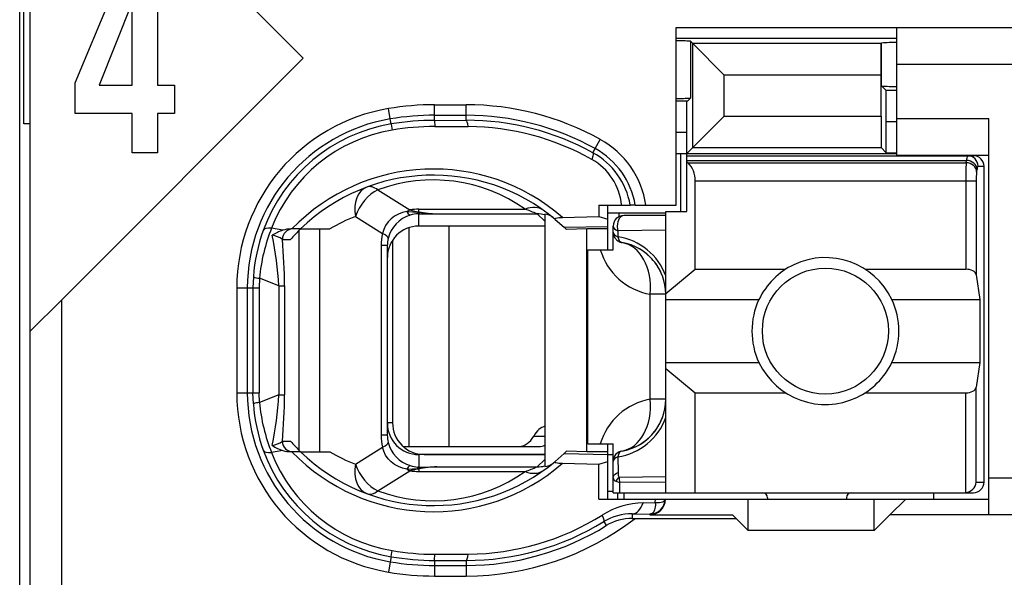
# Model space of a CAD drawing. Extents: x 0 to 188, y 0 to 176.
# Tile 3 of 33: x 0.5 to 9.87, y 36.32 to 41.63. Entities that reach past the tile are written whole.
import ezdxf

# ---------------------------------------------------------------- set-up
doc = ezdxf.new("R2010")
doc.units = 0
doc.header["$LTSCALE"] = 11.47995
doc.header["$MEASUREMENT"] = 0
doc.layers.get('0').update_dxf_attribs({"linetype": 'CONTINUOUS'})

msp = doc.modelspace()

# ---------------------------------------------------------------- linework, layer by layer
at = {"color": 7, "linetype": 'CONTINUOUS'}
for p, q in [((0.4998, 20.408), (0.4998, 140.8067)), ((0.5997, 33.458), (0.5997, 50.2584)), ((3.1997, 41.2667), (0.6, 43.8664)), ((0.5401, 40.6418), (0.5401, 43.0747)), ((1.0288, 41.0321), (1.4995, 42.1665)), ((1.8132, 42.1665), (1.8132, 41.009)), ((1.5681, 41.7903), (1.2561, 41.009)), ((1.5717, 41.009), (1.5717, 41.7903)), ((6.7499, 39.868), (6.7499, 41.5581)), ((6.7499, 41.5581), (11.7997, 41.5581)), ((8.8496, 40.3434), (8.8496, 41.5581)), ((6.7499, 41.4582), (8.8496, 41.4582)), ((6.8863, 41.4286), (6.907, 41.4072)), ((6.8863, 41.4286), (6.8863, 40.8877)), ((6.907, 41.4072), (7.2074, 41.1068)), ((6.907, 40.4151), (6.907, 41.4072)), ((8.7008, 41.4072), (6.907, 41.4072)), ((8.7005, 41.1068), (8.7008, 41.4072)), ((8.7026, 41.4093), (8.7008, 41.4072)), ((8.7026, 41.4093), (8.7046, 41.4114)), ((8.7046, 41.0035), (8.7046, 41.4114)), ((3.1997, 41.2667), (0.8998, 38.9667)), ((11.7997, 41.2081), (8.8496, 41.2081)), ((7.2074, 40.7155), (7.2074, 41.1068)), ((8.7005, 41.1068), (7.2074, 41.1068)), ((8.7005, 40.7155), (8.7005, 41.1068)), ((1.0288, 40.7406), (1.0288, 41.0321)), ((1.2561, 41.009), (1.5717, 41.009)), ((1.8132, 41.009), (1.9738, 41.009)), ((1.9738, 41.009), (1.9738, 40.7406)), ((8.7484, 40.9594), (8.7046, 41.0035)), ((6.8563, 40.8581), (6.8863, 40.8877)), ((8.7497, 40.6596), (8.7484, 40.9594)), ((8.8496, 40.9594), (8.7484, 40.9594)), ((4.0276, 40.6886), (4.011, 40.7871)), ((4.4499, 40.6748), (4.4499, 40.8236)), ((4.4499, 40.8236), (4.7497, 40.8236)), ((4.7497, 40.6755), (4.7497, 40.8236)), ((6.8563, 40.8581), (6.7499, 40.8581)), ((6.8498, 40.5584), (6.8512, 40.8581)), ((1.5717, 40.7406), (1.0288, 40.7406)), ((1.5717, 40.3668), (1.5717, 40.7406)), ((1.8132, 40.7406), (1.8132, 40.3668)), ((1.9738, 40.7406), (1.8132, 40.7406)), ((4.0358, 40.6404), (4.0276, 40.6886)), ((4.4499, 40.7237), (4.7497, 40.7237)), ((6.8498, 40.3579), (7.2074, 40.7155)), ((7.2074, 40.7155), (8.7005, 40.7155)), ((8.7005, 40.7155), (8.7008, 40.4151)), ((8.8496, 40.6934), (9.7247, 40.6934)), ((9.7247, 36.9183), (9.7247, 40.6934)), ((0.5997, 40.6418), (0.5401, 40.6418)), ((4.0358, 40.6397), (4.0448, 40.5825)), ((4.4499, 40.6748), (4.7497, 40.6755)), ((4.4499, 40.6741), (4.4506, 40.6163)), ((4.4506, 40.6163), (4.7703, 40.6155)), ((8.7497, 40.3661), (8.7497, 40.6596)), ((8.8496, 40.6596), (8.7497, 40.6596)), ((6.8498, 40.5584), (6.7499, 40.5584)), ((6.8498, 39.808), (6.8498, 40.5584)), ((5.9571, 40.3661), (5.9788, 40.4054)), ((5.9788, 40.4054), (6.0274, 40.4929)), ((6.907, 40.4151), (8.7008, 40.4151)), ((8.7497, 40.3661), (8.7008, 40.4151)), ((1.8132, 40.3668), (1.5717, 40.3668)), ((6.7499, 40.3579), (8.8496, 40.3579)), ((6.7946, 39.808), (6.7946, 40.3579)), ((6.8498, 40.3379), (9.5797, 40.3379)), ((8.7497, 40.3661), (8.8496, 40.3661)), ((8.8496, 40.3434), (9.7247, 40.3434)), ((6.8498, 40.2938), (9.5139, 40.2938)), ((6.8598, 40.2717), (6.8498, 40.28)), ((6.8598, 40.2717), (9.5104, 40.2717)), ((9.5104, 40.2717), (9.5139, 40.2938)), ((9.6234, 40.238), (9.6799, 40.238)), ((9.6799, 37.2283), (9.6799, 40.238)), ((9.61, 40.1849), (9.6134, 40.2077)), ((6.9297, 39.2568), (6.9297, 40.0981)), ((6.9297, 40.0981), (9.6055, 40.0981)), ((9.5059, 40.0981), (9.5059, 39.2568)), ((9.6055, 40.0981), (9.6055, 39.2044)), ((3.9097, 40.0127), (4.2153, 39.8218)), ((6.0137, 39.868), (6.0147, 39.7584)), ((6.0137, 39.868), (6.3116, 39.868)), ((6.0998, 39.4428), (6.0998, 39.868)), ((6.3124, 39.868), (6.3134, 39.868)), ((6.3595, 39.868), (6.3137, 39.868)), ((6.3599, 39.868), (6.7499, 39.868)), ((3.6975, 39.7584), (3.9548, 39.5972)), ((4.0682, 39.7612), (4.0351, 39.7364)), ((4.1047, 39.7812), (4.0682, 39.7612)), ((4.1437, 39.7963), (4.1047, 39.7812)), ((4.1846, 39.806), (4.1437, 39.7963)), ((4.1846, 39.806), (4.2908, 39.8012)), ((4.2908, 39.8012), (4.2997, 39.8046)), ((4.2908, 39.8012), (4.2908, 39.7853)), ((4.3049, 39.7991), (4.2908, 39.8012)), ((4.2997, 39.7853), (4.2908, 39.7853)), ((4.2997, 39.8046), (4.2997, 39.8287)), ((4.2997, 39.8287), (5.3119, 39.8287)), ((4.2997, 39.6682), (4.2997, 39.7853)), ((4.2997, 39.7853), (4.4695, 39.7846)), ((4.3049, 39.7991), (4.3001, 39.786)), ((4.4695, 39.7846), (5.4252, 39.7846)), ((5.4996, 39.7157), (5.4252, 39.7846)), ((5.4996, 39.7825), (5.4996, 37.3765)), ((5.6667, 39.7509), (6.0147, 39.7584)), ((6.0147, 39.7591), (6.0998, 39.7343)), ((6.0991, 39.7929), (6.65, 39.7929)), ((6.2042, 39.7929), (6.2042, 39.7571)), ((6.65, 39.7681), (6.2496, 39.7681)), ((6.65, 37.1284), (6.65, 39.808)), ((6.65, 39.808), (6.8498, 39.808)), ((3.9835, 39.673), (3.9659, 39.6365)), ((4.0065, 39.7068), (3.9835, 39.673)), ((4.0351, 39.7364), (4.0065, 39.7068)), ((4.2032, 39.6523), (4.2032, 37.568)), ((5.4996, 39.6682), (4.2997, 39.6682)), ((4.585, 39.6682), (4.585, 37.568)), ((5.5985, 39.7316), (5.6833, 39.6564)), ((5.6833, 39.6564), (6.0998, 39.6654)), ((5.6833, 39.6564), (5.6998, 39.6406)), ((6.1497, 39.4428), (6.1497, 39.6682)), ((3.004, 39.6282), (2.8979, 39.6489)), ((3.1735, 39.6406), (3.0805, 39.6406)), ((3.1614, 37.5302), (3.1614, 39.6282)), ((3.1739, 39.6406), (3.4515, 39.6406)), ((3.3558, 37.5184), (3.3558, 39.6406)), ((3.9659, 39.6365), (3.9548, 39.5972)), ((5.7001, 39.6406), (5.7043, 39.6365)), ((5.8996, 39.6406), (5.7043, 39.6365)), ((5.8996, 37.5184), (5.8996, 39.6406)), ((6.0998, 39.6406), (5.8996, 39.6406)), ((6.1945, 39.6241), (6.1938, 39.5669)), ((6.65, 39.6303), (6.1945, 39.6241)), ((3.0002, 39.5407), (3.0784, 39.5407)), ((3.9411, 39.4821), (3.9411, 37.6762)), ((3.9996, 39.4821), (3.9411, 39.4821)), ((3.9996, 39.4821), (3.9996, 37.6762)), ((4.0496, 39.5338), (4.0496, 37.7933)), ((5.9099, 37.5928), (5.9099, 39.4428)), ((5.9099, 39.4428), (6.1497, 39.4428)), ((2.7246, 39.1845), (2.7208, 39.0784)), ((6.65, 39.026), (6.9297, 39.2568)), ((6.9297, 39.2568), (7.7917, 39.2568)), ((8.5479, 39.2568), (9.5059, 39.2568)), ((9.6055, 39.2044), (9.6413, 38.9681)), ((2.7825, 39.1714), (2.7794, 39.0784)), ((2.9654, 39.099), (2.7825, 39.1714)), ((2.9654, 39.099), (2.9654, 38.0593)), ((2.9654, 39.099), (3.0209, 39.099)), ((3.0209, 39.099), (3.0209, 38.0593)), ((2.5665, 39.0784), (2.5665, 38.0807)), ((2.5665, 39.0784), (2.7794, 39.0784)), ((2.6667, 39.0784), (2.6667, 38.0807)), ((2.7208, 39.0784), (2.7208, 38.0807)), ((2.7794, 39.0784), (2.7794, 38.0807)), ((6.5032, 38.018), (6.5032, 39.0184)), ((6.65, 39.0184), (6.5032, 39.0184)), ((0.6, 38.667), (0.8998, 38.9667)), ((0.8998, 33.458), (0.8998, 38.9667)), ((6.65, 38.9681), (7.5378, 38.9681)), ((8.8018, 38.9681), (9.6413, 38.9681)), ((9.6413, 38.9681), (9.6413, 38.368)), ((6.65, 38.368), (7.5378, 38.368)), ((8.8018, 38.368), (9.6413, 38.368)), ((9.6413, 38.368), (9.6055, 38.1323)), ((6.65, 38.3101), (6.9297, 38.0793)), ((2.5665, 38.0807), (2.7794, 38.0807)), ((2.7246, 37.9745), (2.7208, 38.0807)), ((2.7825, 37.9876), (2.7794, 38.0807)), ((2.9654, 38.0593), (2.7825, 37.9876)), ((2.9654, 38.0593), (3.0209, 38.0593)), ((6.9297, 37.1284), (6.9297, 38.0793)), ((6.9297, 38.0793), (7.7917, 38.0793)), ((8.5479, 38.0793), (9.5059, 38.0793)), ((9.5059, 37.1284), (9.5059, 38.0793)), ((9.6055, 37.2283), (9.6055, 38.1323)), ((6.65, 38.018), (6.5032, 38.018)), ((4.0496, 37.7933), (3.9996, 37.7933)), ((3.0002, 37.6183), (3.0784, 37.6183)), ((3.9996, 37.6762), (3.9411, 37.6762)), ((5.3939, 37.6679), (5.4996, 37.6679)), ((5.9099, 37.5928), (6.1497, 37.5928)), ((6.0998, 37.0678), (6.0998, 37.5928)), ((6.1497, 37.1284), (6.1497, 37.5928)), ((3.004, 37.5302), (2.8979, 37.5101)), ((3.1735, 37.5184), (3.0805, 37.5184)), ((3.1739, 37.5184), (3.4515, 37.5184)), ((3.6975, 37.4006), (3.9548, 37.5611)), ((3.9659, 37.5226), (3.9548, 37.5611)), ((3.9835, 37.4861), (3.9659, 37.5226)), ((4.1512, 37.568), (5.4455, 37.568)), ((5.5985, 37.4268), (5.6833, 37.5026)), ((5.6833, 37.5026), (5.6998, 37.5184)), ((5.6833, 37.5026), (6.0998, 37.4936)), ((5.7001, 37.5184), (5.7043, 37.5226)), ((5.8996, 37.5184), (5.7043, 37.5226)), ((6.0998, 37.5184), (5.8996, 37.5184)), ((4.0065, 37.4523), (3.9835, 37.4861)), ((4.0351, 37.4227), (4.0065, 37.4523)), ((4.0682, 37.3979), (4.0351, 37.4227)), ((4.2997, 37.4909), (4.2997, 37.373)), ((5.4996, 37.4909), (4.2997, 37.4909)), ((4.3497, 37.4929), (5.4996, 37.4929)), ((5.4996, 37.4433), (5.4252, 37.3744)), ((5.6667, 37.4082), (6.0147, 37.3999)), ((6.0147, 37.3999), (6.0998, 37.4247)), ((6.0998, 37.4929), (6.1497, 37.4929)), ((6.1938, 37.4695), (6.1963, 37.32)), ((3.9097, 37.1464), (4.2153, 37.3372)), ((4.1047, 37.3779), (4.0682, 37.3979)), ((4.1437, 37.3627), (4.1047, 37.3779)), ((4.1846, 37.3531), (4.1437, 37.3627)), ((4.1846, 37.3531), (4.2908, 37.3579)), ((4.2908, 37.3579), (4.2908, 37.373)), ((4.2997, 37.373), (4.2908, 37.373)), ((4.3049, 37.3593), (4.2908, 37.3579)), ((4.2908, 37.3579), (4.2997, 37.3544)), ((4.2997, 37.373), (4.4695, 37.3744)), ((4.2997, 37.3544), (4.2997, 37.3303)), ((4.2997, 37.3303), (5.3119, 37.3303)), ((4.3049, 37.3593), (4.3001, 37.3724)), ((4.4695, 37.3744), (5.4252, 37.3744)), ((6.0116, 37.0678), (6.0147, 37.3999)), ((6.1673, 37.3048), (6.1804, 37.3131)), ((6.1804, 37.3131), (6.1963, 37.32)), ((6.1497, 37.2738), (6.1511, 37.2821)), ((6.1511, 37.2821), (6.1546, 37.2904)), ((6.1546, 37.2904), (6.1601, 37.298)), ((6.1601, 37.298), (6.1673, 37.3048)), ((6.1759, 37.2373), (6.2117, 37.2256)), ((6.65, 37.2793), (6.2052, 37.2745)), ((6.65, 37.2297), (6.2117, 37.2256)), ((6.2131, 37.1284), (6.2117, 37.2256)), ((9.6055, 37.2283), (9.6799, 37.2283)), ((11.7997, 37.2683), (9.7247, 37.2683)), ((6.0998, 37.1429), (6.1497, 37.1429)), ((6.1501, 37.1284), (9.5797, 37.1284)), ((6.1949, 37.0678), (6.1949, 37.1284)), ((6.2496, 37.1284), (6.2496, 37.0678)), ((9.1997, 37.1284), (9.1997, 37.0678)), ((6.0116, 37.0678), (9.7247, 37.0678)), ((6.4357, 37.0327), (6.5507, 37.034)), ((6.5507, 37.034), (6.5514, 37.0678)), ((6.5507, 37.034), (6.5511, 37.0113)), ((6.5507, 37.034), (6.5914, 37.034)), ((6.5914, 37.034), (6.6079, 37.0368)), ((6.6079, 37.0368), (6.6214, 37.0409)), ((6.6214, 37.0409), (6.632, 37.0471)), ((6.632, 37.0471), (6.6393, 37.054)), ((6.6393, 37.054), (6.6434, 37.0678)), ((7.4348, 36.7681), (7.4348, 37.0678)), ((7.6197, 37.0781), (7.6197, 37.0678)), ((8.3698, 37.0781), (8.3698, 37.0678)), ((8.6347, 36.7681), (8.6347, 37.0678)), ((8.9348, 37.0678), (8.7849, 36.9183)), ((6.5242, 36.9328), (6.5087, 36.9259)), ((6.5359, 36.9465), (6.5242, 36.9328)), ((6.5446, 36.9658), (6.5359, 36.9465)), ((6.5497, 36.9906), (6.5446, 36.9658)), ((6.5511, 37.0113), (6.5497, 36.9906)), ((6.0605, 36.8535), (6.0843, 36.8149)), ((6.3302, 36.9265), (6.3302, 36.8832)), ((6.3302, 36.9265), (6.4997, 36.9245)), ((6.3302, 36.8832), (7.3197, 36.8832)), ((6.5087, 36.9259), (6.4997, 36.9245)), ((6.4997, 36.9245), (6.4997, 36.9183)), ((6.4997, 36.9183), (7.2849, 36.9183)), ((7.3197, 36.8832), (7.2849, 36.9183)), ((7.3197, 36.8832), (7.4348, 36.7681)), ((8.6347, 36.7681), (8.7849, 36.9183)), ((11.7997, 36.9183), (8.7849, 36.9183)), ((8.6347, 36.7681), (7.4348, 36.7681)), ((4.0358, 36.5193), (4.0448, 36.5765)), ((4.0276, 36.4704), (4.011, 36.3719)), ((4.0358, 36.5187), (4.0276, 36.4704)), ((4.4499, 36.4842), (4.4506, 36.5421)), ((4.4499, 36.4835), (4.4499, 36.3347)), ((4.4499, 36.4835), (4.7497, 36.4835)), ((4.4506, 36.5421), (4.7703, 36.5435)), ((4.7497, 36.4835), (4.7497, 36.3347)), ((4.4499, 36.4353), (4.7497, 36.4353)), ((4.4499, 36.3347), (4.7497, 36.3347))]:
    msp.add_line(p, q, dxfattribs=at)
for centre, radius, start, end in [((4.3, 39.0778), 1.7336, 99.5977, 179.98346), ((4.4518, 38.145), 2.6786, 90.03939, 99.47112), ((4.7503, 38.1923), 2.6313, 60.96346, 90.0132), ((4.3001, 39.0781), 1.6334, 99.60698, 179.99157), ((4.4495, 38.173), 2.5507, 89.98957, 99.52108), ((4.7499, 38.1924), 2.5313, 60.95479, 90.00518), ((4.2983, 39.0871), 1.5753, 99.59129, 159.96453), ((4.4516, 38.1474), 2.5274, 90.03738, 99.46849), ((4.4479, 38.1922), 2.4241, 89.9371, 99.57406), ((4.7548, 38.1847), 2.4909, 61.13848, 90.11887), ((4.7539, 38.1828), 2.4328, 60.65539, 89.61331), ((4.2951, 39.1038), 1.4998, 99.60796, 158.68716), ((5.6126, 39.7424), 0.7574, 9.54048, 61.0832), ((5.611, 39.7414), 0.8592, 8.47277, 61.01267), ((5.6144, 39.7462), 0.7082, 9.89807, 61.08344), ((5.6737, 39.8153), 0.5584, 5.41699, 60.80314), ((6.7023, 40.1097), 0.227, 357.25765, 45.82642), ((12.4148, 40.1158), 2.9089, 176.92757, 180.34846), ((4.437, 38.3401), 1.8715, 48.92055, 135.98138), ((4.4366, 38.3416), 1.8116, 50.10673, 134.18948), ((10.2167, 40.1126), 0.6111, 173.20038, 181.35364), ((4.4368, 38.5942), 1.5132, 54.6671, 110.38295), ((4.2119, 38.369), 1.4816, 110.31254, 120.87541), ((4.2974, 39.5292), 0.2562, 91.47486, 107.94773), ((4.5309, 41.4273), 1.6438, 262.09831, 267.86265), ((6.2497, 39.6681), 0.1, 90.04068, 179.95932), ((4.3323, 39.0749), 1.6114, 159.97068, 176.10144), ((4.4797, 39.0139), 1.7045, 158.1288, 174.69888), ((0.0592, 38.9736), 2.9089, 2.47122, 12.04576), ((2.8679, 39.3497), 0.2331, 55.32059, 81.07568), ((3.0804, 39.3993), 0.2413, 89.98331, 108.46049), ((4.2857, 38.4788), 1.6078, 133.76807, 138.66614), ((6.1098, 38.9982), 0.5741, 19.80026, 81.58425), ((-1.9537, 39.0875), 4.9746, 0.13262, 5.22694), ((6.15, 39.0181), 0.4999, 0.03757, 80.43257), ((6.6021, 39.6086), 0.5984, 196.08126, 260.48797), ((6.1504, 39.0185), 0.4994, 40.2061, 60.34871), ((6.1423, 39.0142), 0.5083, 20.23045, 39.99261), ((8.1715, 38.6681), 0.7012, 154.66465, 205.33535), ((8.1707, 38.6681), 0.6987, 334.56849, 25.43151), ((4.2995, 38.0807), 1.733, 180.0013, 260.41871), ((4.2996, 38.0804), 1.6328, 179.99206, 260.40942), ((0.0597, 38.1847), 2.9085, 347.95349, 357.52957), ((-1.9497, 38.0714), 4.9707, 354.77081, 359.86107), ((4.3218, 38.0819), 1.6008, 183.84471, 200.08317), ((4.4797, 38.1451), 1.7045, 185.30117, 201.87115), ((6.6021, 37.428), 0.5982, 99.51964, 164.00569), ((6.15, 38.0183), 0.4999, 279.56752, 359.96234), ((4.3498, 37.7931), 0.3002, 179.95447, 269.98471), ((6.1098, 38.0382), 0.5742, 278.41919, 340.19611), ((6.1421, 38.0223), 0.5086, 320.00846, 339.75726), ((6.1508, 38.0174), 0.4987, 299.63804, 319.80715), ((4.4247, 37.6757), 0.4836, 179.93537, 193.70017), ((4.2946, 37.6766), 0.295, 180.07707, 193.58742), ((4.3121, 37.6866), 0.3147, 194.58696, 252.67099), ((4.2982, 38.0718), 1.5752, 200.03472, 260.41142), ((4.2941, 38.0541), 1.4985, 201.2846, 260.42028), ((4.4369, 38.8179), 1.8707, 223.99632, 311.10175), ((4.437, 38.8181), 1.8124, 225.81496, 309.85559), ((4.2094, 38.785), 1.476, 239.10459, 249.70747), ((4.4374, 38.5604), 1.5093, 249.53753, 305.40959), ((4.3437, 36.9028), 0.4531, 95.57557, 106.51346), ((6.4505, 36.2816), 0.7512, 91.13226, 122.54707), ((6.4999, 37.068), 0.1435, 269.93158, 359.92754), ((4.7495, 38.9679), 2.6332, 270.00231, 307.65445), ((4.757, 38.9646), 2.481, 269.83002, 301.69395), ((4.7556, 38.9683), 2.4249, 270.34875, 302.16241), ((6.3197, 36.4307), 0.4959, 88.7847, 121.51239), ((4.7493, 38.9722), 2.5369, 270.00801, 301.75073), ((4.4523, 38.9705), 2.4284, 260.34017, 269.9611), ((4.4495, 38.9859), 2.5506, 260.47853, 270.01051), ((4.4495, 38.9363), 2.4528, 260.29023, 270.01038), ((4.4494, 38.9349), 2.6002, 260.29428, 270.0123)]:
    msp.add_arc(centre, radius, start, end, dxfattribs=at)
for points in [[(6.8863, 41.4286), (6.8408, 41.4313), (6.7953, 41.4328), (6.7499, 41.432)], [(8.8496, 41.4169), (8.8014, 41.4169), (8.7528, 41.4155), (8.7046, 41.4114)], [(8.7046, 41.0028), (8.7528, 40.9993), (8.8014, 40.9973), (8.8496, 40.998)], [(6.7499, 40.8843), (6.7953, 40.8836), (6.8408, 40.885), (6.8863, 40.8877)], [(4.7703, 40.6155), (4.7648, 40.6528), (4.7576, 40.6741), (4.7497, 40.6755)], [(9.5228, 40.3379), (9.517, 40.3241), (9.5139, 40.3089), (9.5146, 40.2938)], [(9.6234, 40.238), (9.6234, 40.2931), (9.579, 40.3379), (9.5239, 40.3379)], [(9.6799, 40.238), (9.6799, 40.2931), (9.6351, 40.3379), (9.5797, 40.3379)], [(9.61, 40.1849), (9.6076, 40.2318), (9.5638, 40.2697), (9.5104, 40.2717)], [(9.6134, 40.2077), (9.611, 40.2538), (9.5673, 40.2917), (9.5139, 40.2938)], [(9.6224, 40.238), (9.6165, 40.229), (9.6138, 40.218), (9.6141, 40.2077)], [(3.805, 40.0395), (3.7171, 40.0065), (3.6727, 39.8907), (3.6975, 39.7584)], [(3.9097, 40.0127), (3.8718, 40.0409), (3.8353, 40.0506), (3.805, 40.0395)], [(3.9097, 40.0127), (3.8164, 39.9706), (3.7327, 39.8701), (3.6975, 39.7584)], [(5.4852, 39.819), (5.44, 39.8514), (5.3774, 39.8549), (5.3119, 39.8287)], [(4.2184, 39.7729), (4.1147, 39.7405), (4.0351, 39.6564), (4.0076, 39.551)], [(4.2153, 39.8218), (4.205, 39.817), (4.1946, 39.8122), (4.1846, 39.806)], [(4.1854, 39.806), (4.1915, 39.7908), (4.2032, 39.7791), (4.2181, 39.7722)], [(4.2149, 39.8218), (4.2429, 39.8135), (4.2711, 39.808), (4.2997, 39.8046)], [(4.2997, 39.8287), (4.2715, 39.8287), (4.2432, 39.8266), (4.2153, 39.8218)], [(4.2997, 39.8046), (4.3559, 39.7936), (4.4127, 39.7867), (4.4695, 39.7846)], [(5.4252, 39.7846), (5.388, 39.8005), (5.3501, 39.8149), (5.3119, 39.8287)], [(5.4996, 39.7757), (5.4755, 39.7819), (5.4504, 39.7846), (5.4252, 39.7846)], [(5.5778, 39.7488), (5.5555, 39.7674), (5.5282, 39.7784), (5.4996, 39.7825)], [(2.8979, 39.6489), (2.8545, 39.6516), (2.8256, 39.6434), (2.8183, 39.6268)], [(4.2997, 39.6682), (4.1337, 39.6682), (3.9996, 39.5331), (4, 39.3671)], [(6.1497, 39.6682), (6.1497, 39.6502), (6.1666, 39.6337), (6.1945, 39.6241)], [(3.004, 39.6282), (2.9689, 39.6172), (2.9351, 39.6013), (2.9045, 39.5807)], [(3.0988, 39.6406), (3.0443, 39.6406), (3.0002, 39.5958), (3.0002, 39.5407)], [(3.9548, 39.5972), (3.9456, 39.56), (3.9411, 39.5214), (3.9411, 39.4821)], [(4.0079, 39.551), (4.0096, 39.5634), (3.9907, 39.58), (3.9548, 39.5972)], [(6.1497, 39.6096), (6.1497, 39.5924), (6.1663, 39.5765), (6.1938, 39.5669)], [(6.1497, 39.6096), (6.1497, 39.5862), (6.158, 39.5634), (6.1735, 39.5455)], [(6.1938, 39.5669), (6.199, 39.5352), (6.2138, 39.5145), (6.2331, 39.5111)], [(4.0079, 39.551), (4.0024, 39.529), (3.9996, 39.5056), (3.9996, 39.4821)], [(6.1735, 39.5455), (6.1811, 39.5366), (6.19, 39.529), (6.2004, 39.5228)], [(6.2004, 39.5228), (6.2104, 39.5173), (6.2214, 39.5131), (6.2331, 39.5111)], [(6.5032, 39.0184), (6.5245, 39.2699), (6.4084, 39.4814), (6.2331, 39.5111)], [(2.7243, 39.1838), (2.7429, 39.1762), (2.7625, 39.1728), (2.7825, 39.1721)], [(9.6055, 39.2044), (9.601, 39.2341), (9.558, 39.2568), (9.5059, 39.2568)], [(9.5059, 38.0793), (9.558, 38.0793), (9.601, 38.102), (9.6055, 38.1323)], [(2.7825, 37.987), (2.7625, 37.9863), (2.7429, 37.9821), (2.7243, 37.9752)], [(6.2331, 37.5253), (6.4084, 37.5549), (6.5245, 37.7665), (6.5032, 38.018)], [(4, 37.7919), (3.9996, 37.6259), (4.1337, 37.4909), (4.2997, 37.4909)], [(5.5, 37.7623), (5.459, 37.7499), (5.4214, 37.7169), (5.3939, 37.6679)], [(2.9041, 37.5784), (2.9389, 37.5846), (2.9716, 37.5977), (3.0006, 37.6176)], [(3.0002, 37.6183), (3.0002, 37.5632), (3.0443, 37.5184), (3.0988, 37.5184)], [(3.0784, 37.6183), (3.1087, 37.5839), (3.1404, 37.5508), (3.1735, 37.5184)], [(3.9548, 37.5611), (3.9907, 37.5784), (4.0096, 37.5956), (4.0079, 37.6073)], [(5.254, 37.568), (5.3074, 37.5701), (5.3581, 37.6059), (5.3939, 37.6679)], [(2.8183, 37.5322), (2.8256, 37.515), (2.8545, 37.5074), (2.8979, 37.5101)], [(2.9045, 37.5777), (2.9351, 37.5577), (2.9689, 37.5412), (3.004, 37.5302)], [(3.004, 37.5302), (3.0288, 37.5226), (3.0547, 37.5184), (3.0805, 37.5184)], [(5.4455, 37.568), (5.4638, 37.5687), (5.4821, 37.5735), (5.4993, 37.5818)], [(6.2331, 37.5253), (6.1849, 37.517), (6.1497, 37.475), (6.1497, 37.4268)], [(6.2331, 37.5253), (6.2138, 37.5219), (6.199, 37.5012), (6.1938, 37.4695)], [(3.6975, 37.4006), (3.6727, 37.2676), (3.7171, 37.1519), (3.805, 37.1195)], [(3.6975, 37.4006), (3.7327, 37.2883), (3.8164, 37.1877), (3.9097, 37.1464)], [(5.4996, 37.3765), (5.5282, 37.3799), (5.5555, 37.3916), (5.5778, 37.4096)], [(6.1938, 37.4695), (6.1663, 37.4598), (6.1497, 37.444), (6.1497, 37.4268)], [(4.1846, 37.3531), (4.1946, 37.3468), (4.205, 37.3413), (4.2153, 37.3372)], [(4.2181, 37.3861), (4.2032, 37.3799), (4.1915, 37.3675), (4.1854, 37.3531)], [(4.2153, 37.3372), (4.2432, 37.3324), (4.2715, 37.3303), (4.2997, 37.3303)], [(4.2184, 37.3861), (4.2418, 37.3786), (4.266, 37.3737), (4.2908, 37.373)], [(4.4695, 37.3744), (4.4127, 37.3724), (4.3559, 37.3655), (4.2997, 37.3544)], [(4.4695, 37.3744), (4.4144, 37.3724), (4.3597, 37.3675), (4.3049, 37.3593)], [(5.3119, 37.3303), (5.3501, 37.3434), (5.388, 37.3586), (5.4252, 37.3744)], [(5.3119, 37.3296), (5.3774, 37.3041), (5.44, 37.3076), (5.4852, 37.34)], [(5.4252, 37.3744), (5.4504, 37.3744), (5.4755, 37.3772), (5.4996, 37.3834)], [(6.1963, 37.3193), (6.1952, 37.3041), (6.1983, 37.2883), (6.2052, 37.2745)], [(6.1497, 37.2738), (6.1491, 37.2573), (6.1597, 37.2421), (6.1759, 37.2373)], [(6.2052, 37.2745), (6.1931, 37.2642), (6.1831, 37.2518), (6.1759, 37.2373)], [(6.2052, 37.2745), (6.2059, 37.258), (6.208, 37.2414), (6.2117, 37.2256)], [(9.5059, 37.1284), (9.5586, 37.1339), (9.6003, 37.1753), (9.6059, 37.2283)], [(9.5797, 37.1284), (9.6351, 37.1284), (9.6799, 37.1732), (9.6799, 37.2283)], [(3.805, 37.1195), (3.8353, 37.1084), (3.8718, 37.1174), (3.9097, 37.1464)], [(7.6197, 37.0781), (7.6197, 37.1057), (7.5973, 37.1284), (7.5698, 37.1284)], [(8.4197, 37.1284), (8.3922, 37.1284), (8.3698, 37.1057), (8.3698, 37.0781)], [(6.3302, 36.9265), (6.374, 36.9279), (6.4143, 36.9686), (6.4357, 37.0327)], [(6.3302, 36.8832), (6.2434, 36.8838), (6.1583, 36.8597), (6.0843, 36.8149)], [(4.7497, 36.4835), (4.7576, 36.4842), (4.7648, 36.5056), (4.7703, 36.5435)]]:
    msp.add_open_spline(points, degree=3, dxfattribs=at)
for points, knots in [([(5.9571, 40.3661), (5.9582, 40.3648), (5.9599, 40.3599), (5.9599, 40.3599), (5.9599, 40.3599), (5.9599, 40.3537), (5.9599, 40.3537), (5.9599, 40.3537), (5.9565, 40.3345), (5.9565, 40.3345), (5.9565, 40.3345), (5.9461, 40.3034), (5.9461, 40.3034)], [0, 0, 0, 0, 1, 1, 1, 2, 2, 2, 3, 3, 3, 4, 4, 4, 4]), ([(5.5985, 39.7316), (5.5985, 39.7316), (5.5958, 39.735), (5.5958, 39.735), (5.5954, 39.7371), (5.5958, 39.7384), (5.5958, 39.7384), (5.5965, 39.7398), (5.5985, 39.7412), (5.5985, 39.7412), (5.5985, 39.7412), (5.6037, 39.7439), (5.6037, 39.7439), (5.6037, 39.7439), (5.6192, 39.7474), (5.6192, 39.7474), (5.6192, 39.7474), (5.6336, 39.7488), (5.6336, 39.7488), (5.6336, 39.7488), (5.6667, 39.7509), (5.6667, 39.7509)], [0, 0, 0, 0, 1, 1, 1, 2, 2, 2, 3, 3, 3, 4, 4, 4, 5, 5, 5, 6, 6, 6, 7, 7, 7, 7]), ([(6.2496, 39.7681), (6.2159, 39.7681), (6.1883, 39.7233), (6.1883, 39.6682), (6.1883, 39.653), (6.1904, 39.6379), (6.1945, 39.6241)], [0, 0, 0, 0, 1, 1, 1, 2, 2, 2, 2]), ([(8.8018, 38.9681), (8.6361, 39.3175), (8.2189, 39.4656), (7.8699, 39.3002), (7.7241, 39.2313), (7.607, 39.1135), (7.5378, 38.9681)], [0, 0, 0, 0, 1, 1, 1, 2, 2, 2, 2]), ([(8.7697, 38.6684), (8.7697, 38.9998), (8.501, 39.2678), (8.1699, 39.2678), (7.8385, 39.2678), (7.5698, 38.9998), (7.5698, 38.6684), (7.5698, 38.337), (7.8385, 38.0682), (8.1699, 38.0682), (8.501, 38.0682), (8.7697, 38.337), (8.7697, 38.6684), (8.7697, 38.6684), (8.7697, 38.6684), (8.7697, 38.6684)], [0, 0, 0, 0, 1, 1, 1, 2, 2, 2, 3, 3, 3, 4, 4, 4, 5, 5, 5, 5]), ([(7.5378, 38.368), (7.7035, 38.0193), (8.1207, 37.8705), (8.4697, 38.0359), (8.6154, 38.1055), (8.7325, 38.2226), (8.8018, 38.368)], [0, 0, 0, 0, 1, 1, 1, 2, 2, 2, 2]), ([(5.5985, 37.4268), (5.5985, 37.4268), (5.5958, 37.4233), (5.5958, 37.4233), (5.5954, 37.422), (5.5958, 37.4206), (5.5958, 37.4206), (5.5965, 37.4192), (5.5985, 37.4171), (5.5985, 37.4171), (5.5985, 37.4171), (5.6037, 37.4151), (5.6037, 37.4151), (5.6037, 37.4151), (5.6192, 37.4116), (5.6192, 37.4116), (5.6192, 37.4116), (5.6336, 37.4096), (5.6336, 37.4096), (5.6336, 37.4096), (5.6667, 37.4082), (5.6667, 37.4082)], [0, 0, 0, 0, 1, 1, 1, 2, 2, 2, 3, 3, 3, 4, 4, 4, 5, 5, 5, 6, 6, 6, 7, 7, 7, 7]), ([(6.4997, 36.9183), (6.5811, 36.9183), (6.6472, 36.9844), (6.6472, 37.0657), (6.6472, 37.0664), (6.6472, 37.0671), (6.6472, 37.0678)], [0, 0, 0, 0, 1, 1, 1, 2, 2, 2, 2]), ([(6.0605, 36.8535), (6.0615, 36.8549), (6.0629, 36.859), (6.0629, 36.859), (6.0629, 36.859), (6.0626, 36.8659), (6.0626, 36.8659), (6.0626, 36.8659), (6.0581, 36.8845), (6.0581, 36.8845), (6.0581, 36.8845), (6.0464, 36.9155), (6.0464, 36.9155)], [0, 0, 0, 0, 1, 1, 1, 2, 2, 2, 3, 3, 3, 4, 4, 4, 4])]:
    msp.add_open_spline(points, degree=3, knots=knots, dxfattribs=at)

doc.saveas('drawing.dxf')
